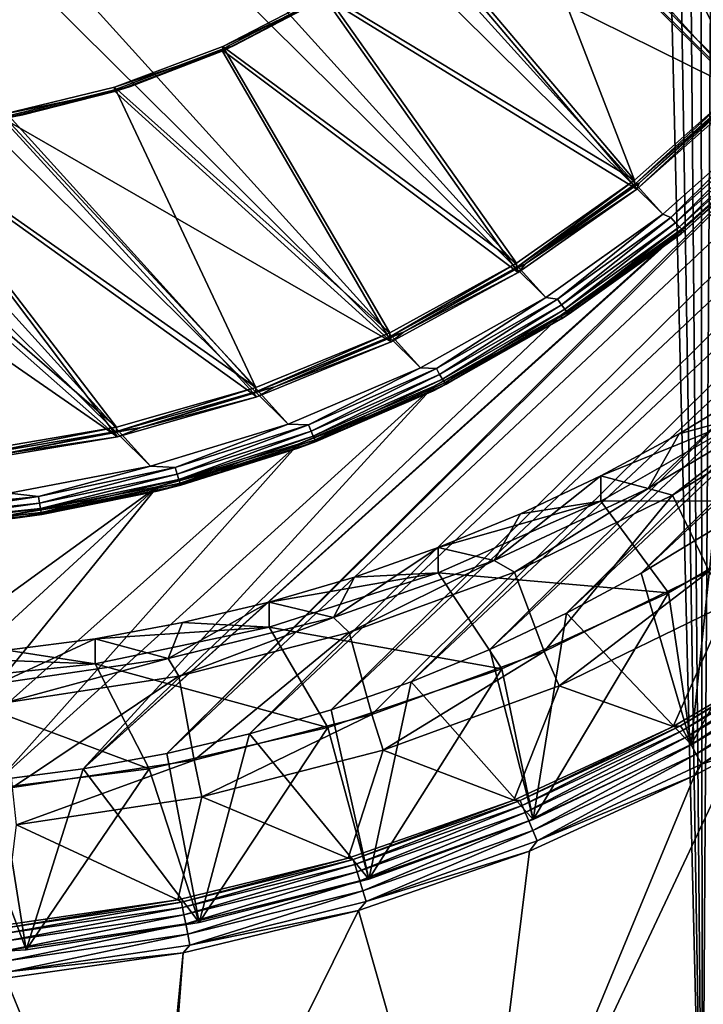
# Model space of a CAD drawing. Header units: metres. Extents: x -102 to 72, y -265 to 72.
# Tile 17 of 256: x 1.26 to 5.79, y -259.81 to -253.3. Entities that reach past the tile are written whole.
import ezdxf

# ---------------------------------------------------------------- set-up
doc = ezdxf.new("R2010")
doc.units = ezdxf.units.M
doc.layers.add('solid_20661094', color=7, linetype='CONTINUOUS')

msp = doc.modelspace()

# ---------------------------------------------------------------- linework, layer by layer
at = {"layer": 'solid_20661094'}
for points in [[(5.778378, -261.589081, 48.430702), (7.353194, -21.792902, 48.356762), (5.554535, -22.31921, 48.439766)], [(5.778378, -261.589081, 48.430702), (11.536177, -261.228729, 48.073895), (7.353194, -21.792902, 48.356762)], [(5.778378, -261.589081, 48.430702), (5.554535, -22.31921, 48.439766), (3.721906, -22.696859, 48.500515)], [(5.778378, -261.589081, 48.430702), (3.721906, -22.696859, 48.500515), (1.866654, -22.924128, 48.537552)], [(5.778378, -261.589081, 48.430702), (1.866654, -22.924128, 48.537552), (-0.000008, -23, 48.549999)], [(-0.005482, -261.709137, 48.549999), (5.778378, -261.589081, 48.430702), (-0.000008, -23, 48.549999)], [(-5.51708, -241.006256, 14.571401), (6.22254, -253.957321, 16.391552), (-6.22254, -241.633347, 14.659532)], [(-5.51708, -241.006256, 14.571401), (6.855815, -253.258698, 16.293367), (6.22254, -253.957321, 16.391552)], [(5.51708, -254.584396, 16.479683), (-6.855815, -242.33197, 14.757717), (-6.22254, -241.633347, 14.659532)], [(6.22254, -253.957321, 16.391552), (5.51708, -254.584396, 16.479683), (-6.22254, -241.633347, 14.659532)], [(4.743692, -255.135178, 16.557089), (-7.412007, -243.097855, 14.865355), (-6.855815, -242.33197, 14.757717)], [(5.51708, -254.584396, 16.479683), (4.743692, -255.135178, 16.557089), (-6.855815, -242.33197, 14.757717)], [(3.913751, -255.600418, 16.622475), (-7.881811, -243.919724, 14.980861), (-7.412007, -243.097855, 14.865355)], [(4.743692, -255.135178, 16.557089), (3.913751, -255.600418, 16.622475), (-7.412007, -243.097855, 14.865355)], [(3.038593, -255.973709, 16.674938), (-8.258773, -244.786377, 15.10266), (-7.881811, -243.919724, 14.980861)], [(3.913751, -255.600418, 16.622475), (3.038593, -255.973709, 16.674938), (-7.881811, -243.919724, 14.980861)], [(2.127528, -256.25119, 16.713934), (-8.538963, -245.688583, 15.229458), (-8.258773, -244.786377, 15.10266)], [(3.038593, -255.973709, 16.674938), (2.127528, -256.25119, 16.713934), (-8.258773, -244.786377, 15.10266)], [(2.127528, -256.25119, 16.713934), (1.191348, -256.429474, 16.738989), (-8.538963, -245.688583, 15.229458)], [(2.235073, -258.152405, 17.385065), (10.515081, -249.953003, 16.232714), (10.383725, -250.494797, 16.308857)], [(6.363961, -254.041687, 16.807341), (10.515081, -249.953003, 16.232714), (2.235073, -258.152405, 17.385065)], [(2.235073, -258.152405, 17.385065), (10.383725, -250.494797, 16.308857), (2.782193, -258.022339, 17.366785)], [(2.782193, -258.022339, 17.366785), (10.383725, -250.494797, 16.308857), (10.223842, -251.029312, 16.38398)], [(2.782193, -258.022339, 17.366785), (10.223842, -251.029312, 16.38398), (3.32197, -257.864014, 17.344534)], [(3.32197, -257.864014, 17.344534), (10.223842, -251.029312, 16.38398), (10.035995, -251.554611, 16.457806)], [(3.32197, -257.864014, 17.344534), (10.035995, -251.554611, 16.457806), (3.85243, -257.677979, 17.31839)], [(3.85243, -257.677979, 17.31839), (10.035995, -251.554611, 16.457806), (9.820643, -252.069458, 16.530161)], [(4.490128, -252.186096, 16.546555), (4.998621, -251.617706, 16.466673), (6.045763, -253.726593, 16.763056)], [(4.998621, -251.617706, 16.466673), (6.684664, -253.018616, 16.663557), (6.045763, -253.726593, 16.763056)], [(3.85243, -257.677979, 17.31839), (9.820643, -252.069458, 16.530161), (4.372336, -257.464722, 17.28842)], [(4.372336, -257.464722, 17.28842), (9.820643, -252.069458, 16.530161), (9.578288, -252.572632, 16.600878)], [(3.902003, -252.712524, 16.324633), (6.061993, -253.783447, 16.47514), (4.473898, -252.2108, 16.25412)], [(3.916158, -252.689636, 16.617323), (4.490128, -252.186096, 16.546555), (5.330831, -254.359268, 16.851974)], [(4.473898, -252.2108, 16.25412), (6.061993, -253.783447, 16.47514), (6.702609, -253.073563, 16.375374)], [(4.490128, -252.186096, 16.546555), (6.045763, -253.726593, 16.763056), (5.330831, -254.359268, 16.851974)], [(4.372336, -257.464722, 17.28842), (9.578288, -252.572632, 16.600878), (4.880455, -257.224731, 17.25469)], [(4.880455, -257.224731, 17.25469), (9.578288, -252.572632, 16.600878), (9.309833, -253.062256, 16.669689)], [(3.285082, -253.121002, 16.677946), (3.916158, -252.689636, 16.617323), (5.330831, -254.359268, 16.851974)], [(3.273208, -253.142334, 16.385036), (5.345141, -254.417831, 16.564297), (3.902003, -252.712524, 16.324633)], [(3.902003, -252.712524, 16.324633), (5.345141, -254.417831, 16.564297), (6.061993, -253.783447, 16.47514)], [(4.880455, -257.224731, 17.25469), (9.309833, -253.062256, 16.669689), (5.374885, -256.958893, 17.217329)], [(5.374885, -256.958893, 17.217329), (9.309833, -253.062256, 16.669689), (9.015717, -253.537537, 16.736488)], [(2.596684, -253.493942, 16.434452), (4.561073, -254.968735, 16.641722), (3.273208, -253.142334, 16.385036)], [(2.681165, -253.467987, 16.476368), (2.596684, -253.493942, 16.434452), (3.273208, -253.142334, 16.385036)], [(2.606103, -253.473877, 16.727541), (3.285082, -253.121002, 16.677946), (4.548862, -254.908707, 16.929193)], [(2.606103, -253.473877, 16.727541), (3.285095, -253.148819, 16.479891), (3.285082, -253.121002, 16.677946)], [(2.606103, -253.473877, 16.727541), (2.606121, -253.501709, 16.529486), (3.285095, -253.148819, 16.479891)], [(3.285095, -253.148819, 16.479891), (2.606121, -253.501709, 16.529486), (2.681165, -253.467987, 16.476368)], [(3.330544, -253.121246, 16.427637), (2.681165, -253.467987, 16.476368), (3.273208, -253.142334, 16.385036)], [(3.285095, -253.148819, 16.479891), (2.681165, -253.467987, 16.476368), (3.330544, -253.121246, 16.427637)], [(3.273208, -253.142334, 16.385036), (4.561073, -254.968735, 16.641722), (5.345141, -254.417831, 16.564297)], [(3.285082, -253.121002, 16.677946), (5.330831, -254.359268, 16.851974), (4.548862, -254.908707, 16.929193)], [(1.889123, -253.743149, 16.765385), (2.606103, -253.473877, 16.727541), (3.709688, -255.367981, 16.99374)], [(1.889123, -253.743149, 16.765385), (2.606121, -253.501709, 16.529486), (2.606103, -253.473877, 16.727541)], [(2.681165, -253.467987, 16.476368), (1.995528, -253.737717, 16.514277), (2.596684, -253.493942, 16.434452)], [(2.606121, -253.501709, 16.529486), (1.995528, -253.737717, 16.514277), (2.681165, -253.467987, 16.476368)], [(2.606103, -253.473877, 16.727541), (4.548862, -254.908707, 16.929193), (3.709688, -255.367981, 16.99374)], [(1.882295, -253.762222, 16.472158), (3.719646, -255.429245, 16.706442), (2.596684, -253.493942, 16.434452)], [(1.995528, -253.737717, 16.514277), (1.882295, -253.762222, 16.472158), (2.596684, -253.493942, 16.434452)], [(1.889123, -253.743149, 16.765385), (1.889144, -253.770981, 16.567329), (2.606121, -253.501709, 16.529486)], [(2.606121, -253.501709, 16.529486), (1.889144, -253.770981, 16.567329), (1.995528, -253.737717, 16.514277)], [(2.596684, -253.493942, 16.434452), (3.719646, -255.429245, 16.706442), (4.561073, -254.968735, 16.641722)], [(5.374885, -256.958893, 17.217329), (9.015717, -253.537537, 16.736488), (5.854851, -256.667633, 17.176395)], [(1.995528, -253.737717, 16.514277), (1.282904, -253.926804, 16.540852), (1.882295, -253.762222, 16.472158)], [(1.889144, -253.770981, 16.567329), (1.282904, -253.926804, 16.540852), (1.995528, -253.737717, 16.514277)], [(6.045763, -253.726593, 16.763056), (5.330838, -254.3871, 16.653921), (5.330831, -254.359268, 16.851974)], [(6.045763, -253.726593, 16.763056), (6.045763, -253.754425, 16.565002), (5.330838, -254.3871, 16.653921)], [(1.140459, -253.943298, 16.497606), (3.719646, -255.429245, 16.706442), (1.882295, -253.762222, 16.472158)], [(1.282904, -253.926804, 16.540852), (1.140459, -253.943298, 16.497606), (1.882295, -253.762222, 16.472158)], [(1.144596, -253.924866, 16.790922), (1.889123, -253.743149, 16.765385), (2.823864, -255.731339, 17.044806)], [(1.144596, -253.924866, 16.790922), (1.889144, -253.770981, 16.567329), (1.889123, -253.743149, 16.765385)], [(1.144596, -253.924866, 16.790922), (1.144619, -253.952698, 16.592869), (1.889144, -253.770981, 16.567329)], [(1.889144, -253.770981, 16.567329), (1.144619, -253.952698, 16.592869), (1.282904, -253.926804, 16.540852)], [(1.889123, -253.743149, 16.765385), (3.709688, -255.367981, 16.99374), (2.823864, -255.731339, 17.044806)], [(5.330838, -254.3871, 16.653921), (6.045763, -253.754425, 16.565002), (5.360309, -254.377792, 16.604233)], [(5.345141, -254.417831, 16.564297), (6.049881, -253.765167, 16.518133), (6.061993, -253.783447, 16.47514)], [(5.345141, -254.417831, 16.564297), (5.360309, -254.377792, 16.604233), (6.049881, -253.765167, 16.518133)], [(6.045763, -253.754425, 16.565002), (6.049881, -253.765167, 16.518133), (5.360309, -254.377792, 16.604233)], [(0.38338, -254.016388, 16.803785), (1.144596, -253.924866, 16.790922), (2.823864, -255.731339, 17.044806)], [(1.282904, -253.926804, 16.540852), (0.552931, -254.0327, 16.555733), (1.140459, -253.943298, 16.497606)], [(1.144619, -253.952698, 16.592869), (0.552931, -254.0327, 16.555733), (1.282904, -253.926804, 16.540852)], [(-1.140502, -253.943283, 16.497604), (0.959841, -256.216583, 16.817097), (1.907637, -256.057129, 16.794685)], [(-1.140502, -253.943283, 16.497604), (1.907637, -256.057129, 16.794685), (-0.38204, -254.034485, 16.510422)], [(0.381994, -254.034485, 16.510422), (2.831445, -255.793564, 16.757645), (1.140459, -253.943298, 16.497606)], [(1.140459, -253.943298, 16.497606), (2.831445, -255.793564, 16.757645), (3.719646, -255.429245, 16.706442)], [(5.570468, -254.6064, 16.489603), (5.51708, -254.584396, 16.479683), (6.22254, -253.957321, 16.391552)], [(6.258999, -253.992477, 16.40332), (5.570468, -254.6064, 16.489603), (6.22254, -253.957321, 16.391552)], [(5.600866, -254.640793, 16.514587), (5.570468, -254.6064, 16.489603), (6.258999, -253.992477, 16.40332)], [(5.600866, -254.640793, 16.514587), (6.258999, -253.992477, 16.40332), (6.293154, -254.023529, 16.427835)], [(-0.383426, -254.016388, 16.803785), (1.902529, -255.994186, 17.081745), (0.957271, -256.153229, 17.104097)], [(-0.383426, -254.016388, 16.803785), (0.38338, -254.016388, 16.803785), (1.902529, -255.994186, 17.081745)], [(-0.38204, -254.034485, 16.510422), (1.907637, -256.057129, 16.794685), (0.381994, -254.034485, 16.510422)], [(0.381994, -254.034485, 16.510422), (1.907637, -256.057129, 16.794685), (2.831445, -255.793564, 16.757645)], [(0.38338, -254.016388, 16.803785), (2.823864, -255.731339, 17.044806), (1.902529, -255.994186, 17.081745)], [(6.363961, -254.041687, 16.807341), (2.235073, -258.152405, 17.385065), (1.681693, -258.253967, 17.39934)], [(5.638574, -254.686127, 16.897911), (6.363961, -254.041687, 16.807341), (1.681693, -258.253967, 17.39934)], [(5.626972, -254.668304, 16.550554), (5.600866, -254.640793, 16.514587), (6.293154, -254.023529, 16.427835)], [(5.626972, -254.668304, 16.550554), (6.293154, -254.023529, 16.427835), (6.322487, -254.048141, 16.463398)], [(5.647005, -254.687027, 16.595043), (5.626972, -254.668304, 16.550554), (6.322487, -254.048141, 16.463398)], [(6.363961, -254.069519, 16.609287), (6.363961, -254.041687, 16.807341), (5.638574, -254.686127, 16.897911)], [(5.647005, -254.687027, 16.595043), (6.322487, -254.048141, 16.463398), (6.344995, -254.064667, 16.507576)], [(5.63859, -254.713959, 16.699856), (6.363961, -254.069519, 16.609287), (5.638574, -254.686127, 16.897911)], [(5.63859, -254.713959, 16.699856), (6.359142, -254.07196, 16.557358), (6.363961, -254.069519, 16.609287)], [(5.63859, -254.713959, 16.699856), (5.659595, -254.695709, 16.64502), (6.359142, -254.07196, 16.557358)], [(5.647005, -254.687027, 16.595043), (6.344995, -254.064667, 16.507576), (5.659595, -254.695709, 16.64502)], [(6.344995, -254.064667, 16.507576), (6.359142, -254.07196, 16.557358), (5.659595, -254.695709, 16.64502)], [(5.330831, -254.359268, 16.851974), (4.548874, -254.936539, 16.731138), (4.548862, -254.908707, 16.929193)], [(5.330831, -254.359268, 16.851974), (5.330838, -254.3871, 16.653921), (4.548874, -254.936539, 16.731138)], [(4.548874, -254.936539, 16.731138), (5.330838, -254.3871, 16.653921), (4.607892, -254.912994, 16.679449)], [(5.345141, -254.417831, 16.564297), (4.607892, -254.912994, 16.679449), (5.360309, -254.377792, 16.604233)], [(5.330838, -254.3871, 16.653921), (5.360309, -254.377792, 16.604233), (4.607892, -254.912994, 16.679449)], [(5.345141, -254.417831, 16.564297), (4.561073, -254.968735, 16.641722), (4.607892, -254.912994, 16.679449)], [(4.820906, -255.145691, 16.565395), (4.743692, -255.135178, 16.557089), (5.51708, -254.584396, 16.479683)], [(5.570468, -254.6064, 16.489603), (4.820906, -255.145691, 16.565395), (5.51708, -254.584396, 16.479683)], [(4.847213, -255.183029, 16.590794), (4.820906, -255.145691, 16.565395), (5.570468, -254.6064, 16.489603)], [(5.600866, -254.640793, 16.514587), (4.847213, -255.183029, 16.590794), (5.570468, -254.6064, 16.489603)], [(4.869807, -255.213058, 16.627115), (4.847213, -255.183029, 16.590794), (5.600866, -254.640793, 16.514587)], [(5.626972, -254.668304, 16.550554), (4.869807, -255.213058, 16.627115), (5.600866, -254.640793, 16.514587)], [(4.847088, -255.249115, 16.977034), (5.638574, -254.686127, 16.897911), (1.681693, -258.253967, 17.39934)], [(5.63859, -254.713959, 16.699856), (5.638574, -254.686127, 16.897911), (4.847088, -255.249115, 16.977034)], [(5.63859, -254.713959, 16.699856), (4.847088, -255.249115, 16.977034), (4.847112, -255.276932, 16.778978)], [(5.63859, -254.713959, 16.699856), (4.847112, -255.276932, 16.778978), (4.89804, -255.243622, 16.722023)], [(4.887144, -255.233719, 16.671877), (4.869807, -255.213058, 16.627115), (5.626972, -254.668304, 16.550554)], [(5.647005, -254.687027, 16.595043), (4.887144, -255.233719, 16.671877), (5.626972, -254.668304, 16.550554)], [(5.647005, -254.687027, 16.595043), (4.89804, -255.243622, 16.722023), (4.887144, -255.233719, 16.671877)], [(5.647005, -254.687027, 16.595043), (5.659595, -254.695709, 16.64502), (4.89804, -255.243622, 16.722023)], [(5.63859, -254.713959, 16.699856), (4.89804, -255.243622, 16.722023), (5.659595, -254.695709, 16.64502)], [(4.548862, -254.908707, 16.929193), (3.709706, -255.395813, 16.795685), (3.709688, -255.367981, 16.99374)], [(4.548862, -254.908707, 16.929193), (4.548874, -254.936539, 16.731138), (3.709706, -255.395813, 16.795685)], [(3.709706, -255.395813, 16.795685), (4.548874, -254.936539, 16.731138), (3.801452, -255.364502, 16.742905)], [(4.561073, -254.968735, 16.641722), (3.719646, -255.429245, 16.706442), (3.801452, -255.364502, 16.742905)], [(4.561073, -254.968735, 16.641722), (3.801452, -255.364502, 16.742905), (4.607892, -254.912994, 16.679449)], [(4.548874, -254.936539, 16.731138), (4.607892, -254.912994, 16.679449), (3.801452, -255.364502, 16.742905)], [(4.018525, -255.604431, 16.629868), (3.913751, -255.600418, 16.622475), (4.743692, -255.135178, 16.557089)], [(4.820906, -255.145691, 16.565395), (4.018525, -255.604431, 16.629868), (4.743692, -255.135178, 16.557089)], [(4.040454, -255.644272, 16.655619), (4.018525, -255.604431, 16.629868), (4.820906, -255.145691, 16.565395)], [(4.847213, -255.183029, 16.590794), (4.040454, -255.644272, 16.655619), (4.820906, -255.145691, 16.565395)], [(4.059287, -255.676453, 16.692242), (4.040454, -255.644272, 16.655619), (4.847213, -255.183029, 16.590794)], [(4.869807, -255.213058, 16.627115), (4.059287, -255.676453, 16.692242), (4.847213, -255.183029, 16.590794)], [(4.073738, -255.698776, 16.737236), (4.059287, -255.676453, 16.692242), (4.869807, -255.213058, 16.627115)], [(4.887144, -255.233719, 16.671877), (4.073738, -255.698776, 16.737236), (4.869807, -255.213058, 16.627115)], [(4.887144, -255.233719, 16.671877), (4.08282, -255.709702, 16.787527), (4.073738, -255.698776, 16.737236)], [(4.887144, -255.233719, 16.671877), (4.89804, -255.243622, 16.722023), (4.08282, -255.709702, 16.787527)], [(3.998784, -255.72406, 17.043781), (4.847088, -255.249115, 16.977034), (1.681693, -258.253967, 17.39934)], [(4.847112, -255.276932, 16.778978), (4.847088, -255.249115, 16.977034), (3.998784, -255.72406, 17.043781)], [(4.847112, -255.276932, 16.778978), (3.998784, -255.72406, 17.043781), (3.998805, -255.751877, 16.845728)], [(4.847112, -255.276932, 16.778978), (3.998805, -255.751877, 16.845728), (4.08282, -255.709702, 16.787527)], [(4.847112, -255.276932, 16.778978), (4.08282, -255.709702, 16.787527), (4.89804, -255.243622, 16.722023)], [(3.719646, -255.429245, 16.706442), (2.950444, -255.727005, 16.793852), (3.801452, -255.364502, 16.742905)], [(3.709706, -255.395813, 16.795685), (3.801452, -255.364502, 16.742905), (2.950444, -255.727005, 16.793852)], [(3.709688, -255.367981, 16.99374), (2.823886, -255.759155, 16.84675), (2.823864, -255.731339, 17.044806)], [(3.709688, -255.367981, 16.99374), (3.709706, -255.395813, 16.795685), (2.823886, -255.759155, 16.84675)], [(2.823886, -255.759155, 16.84675), (3.709706, -255.395813, 16.795685), (2.950444, -255.727005, 16.793852)], [(3.719646, -255.429245, 16.706442), (2.831445, -255.793564, 16.757645), (2.950444, -255.727005, 16.793852)], [(3.172116, -255.977615, 16.682314), (3.038593, -255.973709, 16.674938), (3.913751, -255.600418, 16.622475)], [(4.018525, -255.604431, 16.629868), (3.172116, -255.977615, 16.682314), (3.913751, -255.600418, 16.622475)], [(3.189426, -256.019501, 16.708351), (3.172116, -255.977615, 16.682314), (4.018525, -255.604431, 16.629868)], [(4.040454, -255.644272, 16.655619), (3.189426, -256.019501, 16.708351), (4.018525, -255.604431, 16.629868)], [(3.204292, -256.053406, 16.74522), (3.189426, -256.019501, 16.708351), (4.040454, -255.644272, 16.655619)], [(4.059287, -255.676453, 16.692242), (3.204292, -256.053406, 16.74522), (4.040454, -255.644272, 16.655619)], [(3.2157, -256.077087, 16.790403), (3.204292, -256.053406, 16.74522), (4.059287, -255.676453, 16.692242)], [(4.073738, -255.698776, 16.737236), (3.2157, -256.077087, 16.790403), (4.059287, -255.676453, 16.692242)], [(3.998784, -255.72406, 17.043781), (1.681693, -258.253967, 17.39934), (1.123593, -258.326721, 17.409565)], [(3.103605, -256.105377, 17.097374), (3.998784, -255.72406, 17.043781), (1.123593, -258.326721, 17.409565)], [(2.823864, -255.731339, 17.044806), (1.902554, -256.022003, 16.883692), (1.902529, -255.994186, 17.081745)], [(2.823864, -255.731339, 17.044806), (2.823886, -255.759155, 16.84675), (1.902554, -256.022003, 16.883692)], [(2.831445, -255.793564, 16.757645), (2.064844, -255.996292, 16.831697), (2.950444, -255.727005, 16.793852)], [(2.823886, -255.759155, 16.84675), (2.950444, -255.727005, 16.793852), (2.064844, -255.996292, 16.831697)], [(3.998805, -255.751877, 16.845728), (3.998784, -255.72406, 17.043781), (3.103605, -256.105377, 17.097374)], [(3.998805, -255.751877, 16.845728), (3.103605, -256.105377, 17.097374), (3.103617, -256.133209, 16.899321)], [(3.998805, -255.751877, 16.845728), (3.103617, -256.133209, 16.899321), (3.222869, -256.088867, 16.840813)], [(4.073738, -255.698776, 16.737236), (3.222869, -256.088867, 16.840813), (3.2157, -256.077087, 16.790403)], [(4.073738, -255.698776, 16.737236), (4.08282, -255.709702, 16.787527), (3.222869, -256.088867, 16.840813)], [(3.998805, -255.751877, 16.845728), (3.222869, -256.088867, 16.840813), (4.08282, -255.709702, 16.787527)], [(6.127194, -255.73291, 26.840353), (6.389058, -255.82373, 27.105576), (5.421062, -256.398285, 27.186323)], [(5.62491, -256.03772, 26.88319), (6.127194, -255.73291, 26.840353), (5.421062, -256.398285, 27.186323)], [(6.127165, -255.899933, 25.652035), (6.127194, -255.73291, 26.840353), (5.62491, -256.03772, 26.88319)], [(1.902554, -256.022003, 16.883692), (2.823886, -255.759155, 16.84675), (2.064844, -255.996292, 16.831697)], [(2.831445, -255.793564, 16.757645), (1.907637, -256.057129, 16.794685), (2.064844, -255.996292, 16.831697)], [(5.421062, -256.398285, 27.186323), (6.389058, -255.82373, 27.105576), (5.580976, -256.444244, 26.233444)], [(6.389058, -255.82373, 27.105576), (6.569568, -255.834045, 26.147688), (5.580976, -256.444244, 26.233444)], [(6.569568, -255.834045, 26.147688), (5.823627, -256.946747, 25.799152), (5.580976, -256.444244, 26.233444)], [(5.107443, -256.482941, 25.733971), (6.127165, -255.899933, 25.652035), (5.107483, -256.315918, 26.922289)], [(6.603479, -256.478851, 25.733398), (6.127165, -255.899933, 25.652035), (5.107443, -256.482941, 25.733971)], [(6.127165, -255.899933, 25.652035), (5.62491, -256.03772, 26.88319), (5.107483, -256.315918, 26.922289)], [(1.902529, -255.994186, 17.081745), (0.957296, -256.181061, 16.906044), (0.957271, -256.153229, 17.104097)], [(1.902529, -255.994186, 17.081745), (1.902554, -256.022003, 16.883692), (0.957296, -256.181061, 16.906044)], [(1.907637, -256.057129, 16.794685), (1.155036, -256.169159, 16.855993), (2.064844, -255.996292, 16.831697)], [(1.902554, -256.022003, 16.883692), (2.064844, -255.996292, 16.831697), (1.155036, -256.169159, 16.855993)], [(2.290953, -256.261139, 16.72216), (2.127528, -256.25119, 16.713934), (3.038593, -255.973709, 16.674938)], [(3.172116, -255.977615, 16.682314), (2.290953, -256.261139, 16.72216), (3.038593, -255.973709, 16.674938)], [(2.303454, -256.304565, 16.748415), (2.290953, -256.261139, 16.72216), (3.172116, -255.977615, 16.682314)], [(3.189426, -256.019501, 16.708351), (2.303454, -256.304565, 16.748415), (3.172116, -255.977615, 16.682314)], [(0.957296, -256.181061, 16.906044), (1.902554, -256.022003, 16.883692), (1.155036, -256.169159, 16.855993)], [(1.907637, -256.057129, 16.794685), (0.959841, -256.216583, 16.817097), (1.155036, -256.169159, 16.855993)], [(2.314191, -256.339813, 16.785471), (2.303454, -256.304565, 16.748415), (3.189426, -256.019501, 16.708351)], [(3.204292, -256.053406, 16.74522), (2.314191, -256.339813, 16.785471), (3.189426, -256.019501, 16.708351)], [(2.32243, -256.364502, 16.830797), (2.314191, -256.339813, 16.785471), (3.204292, -256.053406, 16.74522)], [(3.2157, -256.077087, 16.790403), (2.32243, -256.364502, 16.830797), (3.204292, -256.053406, 16.74522)], [(3.2157, -256.077087, 16.790403), (2.327608, -256.376923, 16.881298), (2.32243, -256.364502, 16.830797)], [(3.2157, -256.077087, 16.790403), (3.222869, -256.088867, 16.840813), (2.327608, -256.376923, 16.881298)], [(5.107483, -256.315918, 26.922289), (5.62491, -256.03772, 26.88319), (5.421062, -256.398285, 27.186323)], [(3.103605, -256.105377, 17.097374), (1.123593, -258.326721, 17.409565), (0.562641, -258.370453, 17.41571)], [(2.172043, -256.388641, 17.137182), (3.103605, -256.105377, 17.097374), (0.562641, -258.370453, 17.41571)], [(3.103617, -256.133209, 16.899321), (2.172043, -256.388641, 17.137182), (2.172041, -256.416473, 16.939129)], [(3.103617, -256.133209, 16.899321), (2.172041, -256.416473, 16.939129), (2.327608, -256.376923, 16.881298)], [(3.103617, -256.133209, 16.899321), (3.103605, -256.105377, 17.097374), (2.172043, -256.388641, 17.137182)], [(3.103617, -256.133209, 16.899321), (2.327608, -256.376923, 16.881298), (3.222869, -256.088867, 16.840813)], [(1.384689, -256.451904, 16.74897), (1.191348, -256.429474, 16.738989), (2.127528, -256.25119, 16.713934)], [(2.290953, -256.261139, 16.72216), (1.384689, -256.451904, 16.74897), (2.127528, -256.25119, 16.713934)], [(1.392245, -256.496368, 16.77537), (1.384689, -256.451904, 16.74897), (2.290953, -256.261139, 16.72216)], [(2.303454, -256.304565, 16.748415), (1.392245, -256.496368, 16.77537), (2.290953, -256.261139, 16.72216)], [(1.398735, -256.532501, 16.812551), (1.392245, -256.496368, 16.77537), (2.303454, -256.304565, 16.748415)], [(2.314191, -256.339813, 16.785471), (1.398735, -256.532501, 16.812551), (2.303454, -256.304565, 16.748415)], [(1.403714, -256.557861, 16.857973), (1.398735, -256.532501, 16.812551), (2.314191, -256.339813, 16.785471)], [(2.32243, -256.364502, 16.830797), (1.403714, -256.557861, 16.857973), (2.314191, -256.339813, 16.785471)], [(5.107483, -256.315918, 26.922289), (5.421062, -256.398285, 27.186323), (4.400859, -256.876099, 27.253477)], [(4.575732, -256.567078, 26.957588), (5.107483, -256.315918, 26.922289), (4.400859, -256.876099, 27.253477)], [(5.107443, -256.482941, 25.733971), (5.107483, -256.315918, 26.922289), (4.575732, -256.567078, 26.957588)], [(2.172043, -256.388641, 17.137182), (-0.000002, -258.38504, 17.417759), (-0.562646, -258.370453, 17.415709)], [(1.215016, -256.570496, 17.162741), (2.172043, -256.388641, 17.137182), (-0.562646, -258.370453, 17.415709)], [(2.172043, -256.388641, 17.137182), (0.562641, -258.370453, 17.41571), (-0.000002, -258.38504, 17.417759)], [(2.172041, -256.416473, 16.939129), (2.172043, -256.388641, 17.137182), (1.215016, -256.570496, 17.162741)], [(2.32243, -256.364502, 16.830797), (1.406844, -256.570709, 16.908535), (1.403714, -256.557861, 16.857973)], [(2.32243, -256.364502, 16.830797), (2.327608, -256.376923, 16.881298), (1.406844, -256.570709, 16.908535)], [(2.172041, -256.416473, 16.939129), (1.406844, -256.570709, 16.908535), (2.327608, -256.376923, 16.881298)], [(4.400859, -256.876099, 27.253477), (5.421062, -256.398285, 27.186323), (4.535116, -256.952271, 26.304844)], [(5.421062, -256.398285, 27.186323), (5.580976, -256.444244, 26.233444), (4.535116, -256.952271, 26.304844)], [(1.384689, -256.451904, 16.74897), (0.463255, -256.547791, 16.762447), (1.191348, -256.429474, 16.738989)], [(0.465783, -256.592773, 16.788923), (0.463255, -256.547791, 16.762447), (1.384689, -256.451904, 16.74897)], [(1.392245, -256.496368, 16.77537), (0.465783, -256.592773, 16.788923), (1.384689, -256.451904, 16.74897)], [(2.172041, -256.416473, 16.939129), (1.215016, -256.570496, 17.162741), (1.215, -256.598328, 16.964687)], [(2.172041, -256.416473, 16.939129), (1.215, -256.598328, 16.964687), (1.406844, -256.570709, 16.908535)], [(5.580976, -256.444244, 26.233444), (4.732308, -257.476837, 25.873655), (4.535116, -256.952271, 26.304844)], [(5.580976, -256.444244, 26.233444), (5.823627, -256.946747, 25.799152), (4.732308, -257.476837, 25.873655)], [(0.467954, -256.629395, 16.826166), (0.465783, -256.592773, 16.788923), (1.392245, -256.496368, 16.77537)], [(1.398735, -256.532501, 16.812551), (0.467954, -256.629395, 16.826166), (1.392245, -256.496368, 16.77537)], [(0.46962, -256.65509, 16.871637), (0.467954, -256.629395, 16.826166), (1.398735, -256.532501, 16.812551)], [(1.403714, -256.557861, 16.857973), (0.46962, -256.65509, 16.871637), (1.398735, -256.532501, 16.812551)], [(4.03159, -256.957275, 25.800634), (5.107443, -256.482941, 25.733971), (4.031644, -256.790253, 26.988953)], [(5.555997, -257.089478, 25.819214), (5.107443, -256.482941, 25.733971), (4.03159, -256.957275, 25.800634)], [(5.107443, -256.482941, 25.733971), (4.575732, -256.567078, 26.957588), (4.031644, -256.790253, 26.988953)], [(5.555997, -257.089478, 25.819214), (6.603479, -256.478851, 25.733398), (5.107443, -256.482941, 25.733971)], [(5.705527, -258.093323, 18.105543), (6.603479, -256.478851, 25.733398), (5.555997, -257.089478, 25.819214)], [(6.697459, -257.49942, 18.022076), (6.603479, -256.478851, 25.733398), (5.705527, -258.093323, 18.105543)], [(1.403714, -256.557861, 16.857973), (0.470667, -256.668152, 16.92223), (0.46962, -256.65509, 16.871637)], [(1.403714, -256.557861, 16.857973), (1.406844, -256.570709, 16.908535), (0.470667, -256.668152, 16.92223)], [(1.215, -256.598328, 16.964687), (0.470667, -256.668152, 16.92223), (1.406844, -256.570709, 16.908535)], [(4.031644, -256.790253, 26.988953), (4.575732, -256.567078, 26.957588), (4.400859, -256.876099, 27.253477)], [(5.705527, -258.093323, 18.105543), (5.374885, -256.958893, 17.217329), (5.854851, -256.667633, 17.176395)], [(6.697459, -257.49942, 18.022076), (5.705527, -258.093323, 18.105543), (5.854851, -256.667633, 17.176395)], [(4.031644, -256.790253, 26.988953), (4.400859, -256.876099, 27.253477), (3.338274, -257.252594, 27.306391)], [(3.476509, -256.984924, 27.016314), (4.031644, -256.790253, 26.988953), (3.338274, -257.252594, 27.306391)], [(4.03159, -256.957275, 25.800634), (4.031644, -256.790253, 26.988953), (3.476509, -256.984924, 27.016314)], [(3.338274, -257.252594, 27.306391), (4.400859, -256.876099, 27.253477), (3.442715, -257.352905, 26.361151)], [(4.400859, -256.876099, 27.253477), (4.535116, -256.952271, 26.304844), (3.442715, -257.352905, 26.361151)], [(2.911584, -257.317627, 25.85128), (4.03159, -256.957275, 25.800634), (2.911623, -257.150635, 27.0396)], [(4.451397, -257.592072, 25.889851), (4.03159, -256.957275, 25.800634), (2.911584, -257.317627, 25.85128)], [(4.03159, -256.957275, 25.800634), (3.476509, -256.984924, 27.016314), (2.911623, -257.150635, 27.0396)], [(2.911623, -257.150635, 27.0396), (3.476509, -256.984924, 27.016314), (3.338274, -257.252594, 27.306391)], [(4.535116, -256.952271, 26.304844), (3.592422, -257.894928, 25.932411), (3.442715, -257.352905, 26.361151)], [(4.535116, -256.952271, 26.304844), (4.732308, -257.476837, 25.873655), (3.592422, -257.894928, 25.932411)], [(4.451397, -257.592072, 25.889851), (5.555997, -257.089478, 25.819214), (4.03159, -256.957275, 25.800634)], [(4.732308, -257.476837, 25.873655), (5.823627, -256.946747, 25.799152), (4.830861, -257.704376, 25.905632)], [(5.823627, -256.946747, 25.799152), (5.944936, -257.163208, 25.829576), (4.830861, -257.704376, 25.905632)], [(5.705527, -258.093323, 18.105543), (4.880455, -257.224731, 17.25469), (5.374885, -256.958893, 17.217329)], [(4.66022, -258.589752, 18.175308), (5.555997, -257.089478, 25.819214), (4.451397, -257.592072, 25.889851)], [(5.705527, -258.093323, 18.105543), (5.555997, -257.089478, 25.819214), (4.66022, -258.589752, 18.175308)], [(2.911623, -257.150635, 27.0396), (3.338274, -257.252594, 27.306391), (2.243539, -257.52417, 27.344555)], [(2.33905, -257.286743, 27.058731), (2.911623, -257.150635, 27.0396), (2.243539, -257.52417, 27.344555)], [(2.911584, -257.317627, 25.85128), (2.911623, -257.150635, 27.0396), (2.33905, -257.286743, 27.058731)], [(5.586824, -257.974335, 21.431046), (4.830861, -257.704376, 25.905632), (5.944936, -257.163208, 25.829576)], [(6.592649, -257.386688, 21.465595), (5.586824, -257.974335, 21.431046), (5.944936, -257.163208, 25.829576)], [(2.243539, -257.52417, 27.344555), (3.338274, -257.252594, 27.306391), (2.314975, -257.642059, 26.401789)], [(3.338274, -257.252594, 27.306391), (3.442715, -257.352905, 26.361151), (2.314975, -257.642059, 26.401789)], [(4.66022, -258.589752, 18.175308), (4.372336, -257.464722, 17.28842), (4.880455, -257.224731, 17.25469)], [(5.705527, -258.093323, 18.105543), (4.66022, -258.589752, 18.175308), (4.880455, -257.224731, 17.25469)], [(1.759899, -257.560059, 25.885347), (2.911584, -257.317627, 25.85128), (1.759929, -257.393036, 27.073669)], [(3.301084, -257.981445, 25.944571), (2.911584, -257.317627, 25.85128), (1.759899, -257.560059, 25.885347)], [(1.759929, -257.393036, 27.073669), (2.33905, -257.286743, 27.058731), (2.243539, -257.52417, 27.344555)], [(2.911584, -257.317627, 25.85128), (2.33905, -257.286743, 27.058731), (1.759929, -257.393036, 27.073669)], [(3.301084, -257.981445, 25.944571), (4.451397, -257.592072, 25.889851), (2.911584, -257.317627, 25.85128)], [(3.442715, -257.352905, 26.361151), (2.415653, -258.196655, 25.974815), (2.314975, -257.642059, 26.401789)], [(3.442715, -257.352905, 26.361151), (3.592422, -257.894928, 25.932411), (2.415653, -258.196655, 25.974815)], [(5.63467, -257.969391, 21.361174), (5.586824, -257.974335, 21.431046), (6.592649, -257.386688, 21.465595)], [(5.63467, -257.969391, 21.361174), (6.592649, -257.386688, 21.465595), (6.643101, -257.374481, 21.396111)], [(5.63467, -257.969391, 21.361174), (6.643101, -257.374481, 21.396111), (5.652212, -257.999451, 21.296272)], [(6.643101, -257.374481, 21.396111), (6.663651, -257.402039, 21.330996), (5.652212, -257.999451, 21.296272)], [(1.759929, -257.393036, 27.073669), (2.243539, -257.52417, 27.344555), (1.127197, -257.688141, 27.367599)], [(1.175865, -257.469177, 27.084372), (1.759929, -257.393036, 27.073669), (1.127197, -257.688141, 27.367599)], [(1.759899, -257.560059, 25.885347), (1.759929, -257.393036, 27.073669), (1.175865, -257.469177, 27.084372)], [(5.652212, -257.999451, 21.296272), (6.663651, -257.402039, 21.330996), (5.676405, -258.042694, 21.241795)], [(6.663651, -257.402039, 21.330996), (6.69206, -257.44223, 21.276201), (5.676405, -258.042694, 21.241795)], [(5.676405, -258.042694, 21.241795), (6.69206, -257.44223, 21.276201), (5.705792, -258.096527, 21.201021)], [(6.69206, -257.44223, 21.276201), (6.726614, -257.492554, 21.235029), (5.705792, -258.096527, 21.201021)], [(0.588793, -257.681946, 25.902479), (1.759899, -257.560059, 25.885347), (0.588817, -257.514923, 27.090801)], [(1.759899, -257.560059, 25.885347), (1.175865, -257.469177, 27.084372), (0.588817, -257.514923, 27.090801)], [(3.592422, -257.894928, 25.932411), (4.732308, -257.476837, 25.873655), (3.66725, -258.131134, 25.965609)], [(4.732308, -257.476837, 25.873655), (4.830861, -257.704376, 25.905632), (3.66725, -258.131134, 25.965609)], [(4.66022, -258.589752, 18.175308), (3.85243, -257.677979, 17.31839), (4.372336, -257.464722, 17.28842)], [(5.705792, -258.096527, 21.201021), (6.726614, -257.492554, 21.235029), (5.738602, -258.157684, 21.176409)], [(6.726614, -257.492554, 21.235029), (6.765234, -257.550018, 21.209963), (5.738602, -258.157684, 21.176409)], [(2.117082, -258.25351, 25.982807), (1.759899, -257.560059, 25.885347), (0.588793, -257.681946, 25.902479)], [(1.127197, -257.688141, 27.367599), (2.243539, -257.52417, 27.344555), (1.163464, -257.816742, 26.42634)], [(2.243539, -257.52417, 27.344555), (2.314975, -257.642059, 26.401789), (1.163464, -257.816742, 26.42634)], [(2.117082, -258.25351, 25.982807), (3.301084, -257.981445, 25.944571), (1.759899, -257.560059, 25.885347)], [(5.738602, -258.157684, 21.176409), (6.765234, -257.550018, 21.209963), (5.772858, -258.222504, 21.169439)], [(6.765234, -257.550018, 21.209963), (6.805591, -257.611176, 21.202509), (5.772858, -258.222504, 21.169439)], [(2.314975, -257.642059, 26.401789), (1.214071, -258.378937, 26.000435), (1.163464, -257.816742, 26.42634)], [(2.314975, -257.642059, 26.401789), (2.415653, -258.196655, 25.974815), (1.214071, -258.378937, 26.000435)], [(3.571465, -258.983948, 18.230709), (4.451397, -257.592072, 25.889851), (3.301084, -257.981445, 25.944571)], [(4.66022, -258.589752, 18.175308), (4.451397, -257.592072, 25.889851), (3.571465, -258.983948, 18.230709)], [(5.772858, -258.222504, 21.169439), (6.805591, -257.611176, 21.202509), (5.997696, -258.153198, 21.179842)], [(0.911298, -258.405579, 26.004183), (2.117082, -258.25351, 25.982807), (0.588793, -257.681946, 25.902479)], [(3.571465, -258.983948, 18.230709), (3.32197, -257.864014, 17.344534), (3.85243, -257.677979, 17.31839)], [(4.66022, -258.589752, 18.175308), (3.571465, -258.983948, 18.230709), (3.85243, -257.677979, 17.31839)], [(4.531184, -258.461945, 21.40575), (3.66725, -258.131134, 25.965609), (4.830861, -257.704376, 25.905632)], [(5.586824, -257.974335, 21.431046), (4.531184, -258.461945, 21.40575), (4.830861, -257.704376, 25.905632)], [(2.415653, -258.196655, 25.974815), (3.592422, -257.894928, 25.932411), (2.466004, -258.439148, 26.008896)], [(3.592422, -257.894928, 25.932411), (3.66725, -258.131134, 25.965609), (2.466004, -258.439148, 26.008896)], [(3.571465, -258.983948, 18.230709), (2.782193, -258.022339, 17.366785), (3.32197, -257.864014, 17.344534)], [(4.573192, -258.464539, 21.335539), (5.586824, -257.974335, 21.431046), (5.63467, -257.969391, 21.361174)], [(4.573192, -258.464539, 21.335539), (5.63467, -257.969391, 21.361174), (4.587466, -258.496643, 21.270823)], [(5.63467, -257.969391, 21.361174), (5.652212, -257.999451, 21.296272), (4.587466, -258.496643, 21.270823)], [(2.44949, -259.272247, 18.271227), (3.301084, -257.981445, 25.944571), (2.117082, -258.25351, 25.982807)], [(2.44949, -259.272247, 18.271227), (2.235073, -258.152405, 17.385065), (2.782193, -258.022339, 17.366785)], [(3.571465, -258.983948, 18.230709), (3.301084, -257.981445, 25.944571), (2.44949, -259.272247, 18.271227)], [(3.571465, -258.983948, 18.230709), (2.44949, -259.272247, 18.271227), (2.782193, -258.022339, 17.366785)], [(4.573192, -258.464539, 21.335539), (4.531184, -258.461945, 21.40575), (5.586824, -257.974335, 21.431046)], [(4.587466, -258.496643, 21.270823), (5.652212, -257.999451, 21.296272), (4.607135, -258.54245, 21.216612)], [(5.652212, -257.999451, 21.296272), (5.676405, -258.042694, 21.241795), (4.607135, -258.54245, 21.216612)], [(4.607135, -258.54245, 21.216612), (5.676405, -258.042694, 21.241795), (4.631011, -258.599152, 21.176174)], [(5.676405, -258.042694, 21.241795), (5.705792, -258.096527, 21.201021), (4.631011, -258.599152, 21.176174)], [(4.631011, -258.599152, 21.176174), (5.705792, -258.096527, 21.201021), (4.657659, -258.663391, 21.151941)], [(5.705792, -258.096527, 21.201021), (5.738602, -258.157684, 21.176409), (4.657659, -258.663391, 21.151941)], [(2.44949, -259.272247, 18.271227), (1.681693, -258.253967, 17.39934), (2.235073, -258.152405, 17.385065)], [(3.434925, -258.84549, 21.388315), (2.466004, -258.439148, 26.008896), (3.66725, -258.131134, 25.965609)], [(4.531184, -258.461945, 21.40575), (3.434925, -258.84549, 21.388315), (3.66725, -258.131134, 25.965609)], [(5.997696, -258.153198, 21.179842), (6.393767, -261.731171, 21.764221), (4.257902, -261.848083, 21.639568)], [(5.997696, -258.153198, 21.179842), (4.257902, -261.848083, 21.639568), (5.726462, -258.297913, 21.172407)], [(4.657659, -258.663391, 21.151941), (5.738602, -258.157684, 21.176409), (4.685469, -258.731262, 21.14538)], [(5.738602, -258.157684, 21.176409), (5.772858, -258.222504, 21.169439), (4.685469, -258.731262, 21.14538)], [(5.772858, -258.222504, 21.169439), (5.997696, -258.153198, 21.179842), (5.726462, -258.297913, 21.172407)], [(1.214071, -258.378937, 26.000435), (2.415653, -258.196655, 25.974815), (1.239403, -258.625214, 26.035049)], [(2.415653, -258.196655, 25.974815), (2.466004, -258.439148, 26.008896), (1.239403, -258.625214, 26.035049)], [(4.685469, -258.731262, 21.14538), (5.772858, -258.222504, 21.169439), (5.726462, -258.297913, 21.172407)], [(1.30466, -259.451996, 18.296492), (2.117082, -258.25351, 25.982807), (0.911298, -258.405579, 26.004183)], [(1.30466, -259.451996, 18.296492), (1.123593, -258.326721, 17.409565), (1.681693, -258.253967, 17.39934)], [(2.44949, -259.272247, 18.271227), (2.117082, -258.25351, 25.982807), (1.30466, -259.451996, 18.296492)], [(2.44949, -259.272247, 18.271227), (1.30466, -259.451996, 18.296492), (1.681693, -258.253967, 17.39934)], [(5.726462, -258.297913, 21.172407), (4.257902, -261.848083, 21.639568), (4.635231, -258.798431, 21.148836)], [(4.685469, -258.731262, 21.14538), (5.726462, -258.297913, 21.172407), (4.635231, -258.798431, 21.148836)], [(1.30466, -259.451996, 18.296492), (0.147544, -259.521545, 18.306265), (1.123593, -258.326721, 17.409565)], [(1.30466, -259.451996, 18.296492), (0.911298, -258.405579, 26.004183), (0.147544, -259.521545, 18.306265)], [(2.307552, -259.121857, 21.377234), (1.239403, -258.625214, 26.035049), (2.466004, -258.439148, 26.008896)], [(3.434925, -258.84549, 21.388315), (2.307552, -259.121857, 21.377234), (2.466004, -258.439148, 26.008896)], [(3.468606, -258.854828, 21.31786), (3.434925, -258.84549, 21.388315), (4.531184, -258.461945, 21.40575)], [(3.468606, -258.854828, 21.31786), (4.531184, -258.461945, 21.40575), (4.573192, -258.464539, 21.335539)], [(3.468606, -258.854828, 21.31786), (4.573192, -258.464539, 21.335539), (3.479436, -258.888519, 21.253294)], [(4.573192, -258.464539, 21.335539), (4.587466, -258.496643, 21.270823), (3.479436, -258.888519, 21.253294)], [(3.479436, -258.888519, 21.253294), (4.587466, -258.496643, 21.270823), (3.494356, -258.93634, 21.199297)], [(4.587466, -258.496643, 21.270823), (4.607135, -258.54245, 21.216612), (3.494356, -258.93634, 21.199297)], [(3.494356, -258.93634, 21.199297), (4.607135, -258.54245, 21.216612), (3.512468, -258.995331, 21.159124)], [(4.607135, -258.54245, 21.216612), (4.631011, -258.599152, 21.176174), (3.512468, -258.995331, 21.159124)], [(3.512468, -258.995331, 21.159124), (4.631011, -258.599152, 21.176174), (3.53268, -259.061981, 21.135195)], [(4.631011, -258.599152, 21.176174), (4.657659, -258.663391, 21.151941), (3.53268, -259.061981, 21.135195)], [(2.307552, -259.121857, 21.377234), (1.158956, -259.288696, 21.37112), (1.239403, -258.625214, 26.035049)], [(3.53268, -259.061981, 21.135195), (4.657659, -258.663391, 21.151941), (3.553774, -259.132263, 21.128954)], [(4.657659, -258.663391, 21.151941), (4.685469, -258.731262, 21.14538), (3.553774, -259.132263, 21.128954)], [(3.553774, -259.132263, 21.128954), (4.685469, -258.731262, 21.14538), (4.635231, -258.798431, 21.148836)], [(4.635231, -258.798431, 21.148836), (4.257902, -261.848083, 21.639568), (3.503005, -259.191345, 21.132868)], [(3.553774, -259.132263, 21.128954), (4.635231, -258.798431, 21.148836), (3.503005, -259.191345, 21.132868)], [(2.330909, -259.136414, 21.306627), (2.307552, -259.121857, 21.377234), (3.434925, -258.84549, 21.388315)], [(2.330909, -259.136414, 21.306627), (3.434925, -258.84549, 21.388315), (3.468606, -258.854828, 21.31786)], [(2.330909, -259.136414, 21.306627), (3.468606, -258.854828, 21.31786), (2.338182, -259.171295, 21.24217)], [(3.468606, -258.854828, 21.31786), (3.479436, -258.888519, 21.253294), (2.338182, -259.171295, 21.24217)], [(2.338182, -259.171295, 21.24217), (3.479436, -258.888519, 21.253294), (2.348203, -259.22052, 21.18833)], [(3.479436, -258.888519, 21.253294), (3.494356, -258.93634, 21.199297), (2.348203, -259.22052, 21.18833)], [(2.348203, -259.22052, 21.18833), (3.494356, -258.93634, 21.199297), (2.360371, -259.281158, 21.148352)], [(3.494356, -258.93634, 21.199297), (3.512468, -258.995331, 21.159124), (2.360371, -259.281158, 21.148352)], [(2.360371, -259.281158, 21.148352), (3.512468, -258.995331, 21.159124), (2.373951, -259.349548, 21.124643)], [(3.512468, -258.995331, 21.159124), (3.53268, -259.061981, 21.135195), (2.373951, -259.349548, 21.124643)], [(2.373951, -259.349548, 21.124643), (3.53268, -259.061981, 21.135195), (2.388125, -259.421539, 21.118633)], [(3.53268, -259.061981, 21.135195), (3.553774, -259.132263, 21.128954), (2.388125, -259.421539, 21.118633)], [(1.170581, -259.306458, 21.300423), (1.158956, -259.288696, 21.37112), (2.307552, -259.121857, 21.377234)], [(1.170581, -259.306458, 21.300423), (2.307552, -259.121857, 21.377234), (2.330909, -259.136414, 21.306627)], [(1.170581, -259.306458, 21.300423), (2.330909, -259.136414, 21.306627), (1.174234, -259.34198, 21.236034)], [(2.330909, -259.136414, 21.306627), (2.338182, -259.171295, 21.24217), (1.174234, -259.34198, 21.236034)], [(2.388125, -259.421539, 21.118633), (3.553774, -259.132263, 21.128954), (3.503005, -259.191345, 21.132868)], [(1.174234, -259.34198, 21.236034), (2.338182, -259.171295, 21.24217), (1.179268, -259.39209, 21.182291)], [(2.338182, -259.171295, 21.24217), (2.348203, -259.22052, 21.18833), (1.179268, -259.39209, 21.182291)], [(3.503005, -259.191345, 21.132868), (4.257902, -261.848083, 21.639568), (2.156654, -261.918732, 21.565643)], [(3.503005, -259.191345, 21.132868), (2.156654, -261.918732, 21.565643), (2.342549, -259.472717, 21.122917)], [(2.388125, -259.421539, 21.118633), (3.503005, -259.191345, 21.132868), (2.342549, -259.472717, 21.122917)], [(1.179268, -259.39209, 21.182291), (2.348203, -259.22052, 21.18833), (1.185379, -259.453705, 21.142429)], [(2.348203, -259.22052, 21.18833), (2.360371, -259.281158, 21.148352), (1.185379, -259.453705, 21.142429)], [(1.185379, -259.453705, 21.142429), (2.360371, -259.281158, 21.148352), (1.192199, -259.523132, 21.118855)], [(2.360371, -259.281158, 21.148352), (2.373951, -259.349548, 21.124643), (1.192199, -259.523132, 21.118855)], [(1.192199, -259.523132, 21.118855), (2.373951, -259.349548, 21.124643), (1.199317, -259.596191, 21.112986)], [(2.373951, -259.349548, 21.124643), (2.388125, -259.421539, 21.118633), (1.199317, -259.596191, 21.112986)], [(1.199317, -259.596191, 21.112986), (2.388125, -259.421539, 21.118633), (2.342549, -259.472717, 21.122917)], [(2.342549, -259.472717, 21.122917), (2.103109, -261.919922, 21.56439), (1.169441, -259.640503, 21.117548)], [(1.199317, -259.596191, 21.112986), (2.342549, -259.472717, 21.122917), (1.169441, -259.640503, 21.117548)], [(2.342549, -259.472717, 21.122917), (2.156654, -261.918732, 21.565643), (2.103109, -261.919922, 21.56439)], [(1.169441, -259.640503, 21.117548), (2.103109, -261.919922, 21.56439), (0.004421, -261.943451, 21.540003)]]:
    msp.add_3dface(points, dxfattribs=at)

doc.saveas('drawing.dxf')
